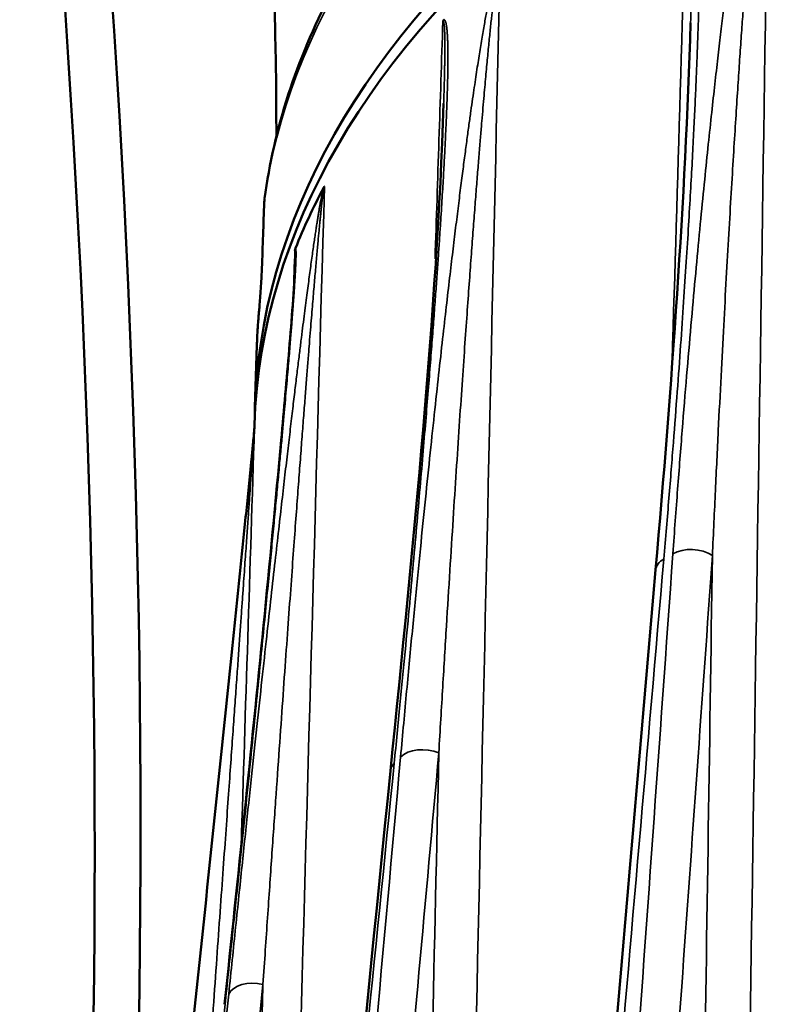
# Model space of a CAD drawing. Header units: millimetres. Extents: x 40 to 2195, y 40 to 1687.
# Tile 138 of 185: x 1457 to 1492, y 362 to 408. Entities that reach past the tile are written whole.
import ezdxf

# ---------------------------------------------------------------- set-up
doc = ezdxf.new("R2010")
doc.units = ezdxf.units.MM
doc.header["$LTSCALE"] = 8
doc.layers.add('Visible (ISO)', color=7, linetype='Continuous', lineweight=50)
doc.layers.add('Visible Narrow (ISO)', color=7, linetype='Continuous', lineweight=35)

msp = doc.modelspace()

# ---------------------------------------------------------------- linework, layer by layer
at = {"layer": 'Visible (ISO)'}
for p, q in [((1468.143, 392.446), (1468.05, 389.568)), ((1468.024, 388.752), (1468.014, 388.442))]:
    msp.add_line(p, q, dxfattribs=at)
for centre, major_axis, ratio, start_param, end_param in [((1217.591, 528.776), (-161.992, 316.297), 0.608065, 4.018141, 4.140386), ((1543.011, 388.766), (-74.974, 0), 0.57735, 3.848115, 6.274097), ((1543.011, 387.95), (-75, 0), 0.57735, 3.850137, 6.264668), ((1063.239, 600.851), (282.5, -489.304), 0.57735, 0.653426, 0.91737), ((1061.118, 599.627), (282.5, -489.304), 0.57735, 0.653426, 0.91737), ((1543.011, 387.133), (-75.026, 0), 0.57735, 5.987639, 6.055135), ((1469.483, 399.025), (-1, 0.037), 0.533582, 0.000432, 0.000443), ((1469.373, 395.974), (-0.999, 0.036), 0.533587, 6.283131, 6.283172), ((1469.239, 393.948), (-0.996, 0.094), 0.815284, 6.283147, 6.283201)]:
    msp.add_ellipse(centre, major_axis=major_axis, ratio=ratio, start_param=start_param, end_param=end_param, dxfattribs=at)
for points, knots in [([(1468.498, 399.23), (1468.715, 400.848), (1469.083, 402.456), (1470.111, 405.628), (1470.77, 407.192), (1472.365, 410.256), (1473.302, 411.756), (1475.436, 414.676), (1476.633, 416.096), (1479.273, 418.843), (1480.715, 420.17), (1482.27, 421.444)], [0.8629966, 0.8629966, 0.8629966, 0.8629966, 0.9702268, 0.9702268, 1.077457, 1.077457, 1.1846871, 1.1846871, 1.2919173, 1.2919173, 1.3991475, 1.3991475, 1.3991475, 1.3991475]), ([(1476.753, 407.423), (1476.758, 407.435), (1476.763, 407.447), (1476.769, 407.458), (1476.77, 407.459), (1476.771, 407.461), (1476.771, 407.463), (1476.777, 407.472), (1476.782, 407.481), (1476.788, 407.489), (1476.794, 407.497), (1476.8, 407.505), (1476.806, 407.511), (1476.807, 407.512), (1476.807, 407.513), (1476.808, 407.514)], [0, 0, 0, 0, 0.3333333, 0.3333333, 0.3333333, 0.3822028, 0.3822028, 0.3822028, 0.6666667, 0.6666667, 0.6666667, 0.9697148, 0.9697148, 0.9697148, 0.9999999, 0.9999999, 0.9999999, 0.9999999]), ([(1471.238, 399.75), (1471.244, 399.761), (1471.249, 399.77), (1471.255, 399.776), (1471.261, 399.782), (1471.266, 399.785), (1471.271, 399.782)], [0, 0, 0, 0, 0.5, 0.5, 0.5, 1, 1, 1, 1]), ([(1469.901, 396.829), (1469.903, 396.842), (1469.906, 396.855), (1469.909, 396.866), (1469.909, 396.869), (1469.91, 396.872), (1469.911, 396.875), (1469.913, 396.883), (1469.915, 396.892), (1469.918, 396.899), (1469.921, 396.909), (1469.924, 396.918), (1469.928, 396.926)], [0, 0, 0, 0, 0.3333333, 0.3333333, 0.3333333, 0.4159767, 0.4159767, 0.4159767, 0.6666667, 0.6666667, 0.6666667, 1, 1, 1, 1]), ([(1466.644, 361.916), (1467.275, 367.828), (1467.882, 373.686), (1468.735, 382.35), (1469.012, 385.222), (1469.397, 389.461), (1469.522, 390.866), (1469.75, 393.621), (1469.874, 395.079), (1469.911, 396.175)], [0, 0, 0, 0, 2.202571, 2.202571, 3.306269, 3.306269, 3.859319, 3.859319, 4.414642, 4.414642, 4.414642, 4.414642]), ([(1468.244, 394.042), (1468.251, 394.122), (1468.26, 394.222), (1468.279, 394.451), (1468.289, 394.583), (1468.31, 394.865), (1468.321, 395.02), (1468.341, 395.327), (1468.35, 395.484), (1468.364, 395.765), (1468.37, 395.894), (1468.374, 396.009)], [0, 0, 0, 0, 0.0432557, 0.0432557, 0.0879077, 0.0879077, 0.1342048, 0.1342048, 0.1803654, 0.1803654, 0.2220744, 0.2220744, 0.2220744, 0.2220744]), ([(1468.143, 392.446), (1468.146, 392.553), (1468.15, 392.659), (1468.16, 392.872), (1468.165, 392.978), (1468.177, 393.191), (1468.184, 393.298), (1468.199, 393.511), (1468.207, 393.617), (1468.224, 393.83), (1468.234, 393.936), (1468.244, 394.042)], [0.80391546, 0.80391546, 0.80391546, 0.80391546, 0.81111458, 0.81111458, 0.8183137, 0.8183137, 0.82551282, 0.82551282, 0.83271194, 0.83271194, 0.83991106, 0.83991106, 0.83991106, 0.83991106]), ([(1464.074, 350.647), (1464.726, 356.723), (1465.378, 362.86), (1466.358, 372.205), (1466.686, 375.347), (1467.18, 380.134), (1467.346, 381.745), (1467.596, 384.206), (1467.68, 385.036), (1467.807, 386.309), (1467.85, 386.74), (1467.916, 387.405), (1467.938, 387.632), (1467.971, 387.982), (1467.983, 388.102), (1468, 388.288), (1468.006, 388.353), (1468.015, 388.451), (1468.018, 388.486), (1468.023, 388.537), (1468.024, 388.554), (1468.027, 388.589), (1468.028, 388.607), (1468.03, 388.621)], [0, 0, 0, 0, 2.255083, 2.255083, 3.3858, 3.3858, 3.953035, 3.953035, 4.238128, 4.238128, 4.381943, 4.381943, 4.45496, 4.45496, 4.492408, 4.492408, 4.511866, 4.511866, 4.522091, 4.522091, 4.527465, 4.527465, 4.533085, 4.533085, 4.533085, 4.533085]), ([(1468.03, 388.621), (1468.03, 388.622), (1468.03, 388.623), (1468.03, 388.624), (1468.03, 388.627), (1468.03, 388.629), (1468.03, 388.63), (1468.031, 388.631), (1468.031, 388.631), (1468.031, 388.629)], [0.4286719, 0.4286719, 0.4286719, 0.4286719, 0.5, 0.5, 0.5, 0.7720579, 0.7720579, 0.7720579, 1, 1, 1, 1])]:
    msp.add_open_spline(points, degree=3, knots=knots, dxfattribs=at)
for points in [[(1486.606, 382.03), (1487.346, 390.6), (1487.976, 399.123), (1488.225, 407.375)], [(1474.329, 372.736), (1475.387, 383.289), (1476.472, 393.967), (1476.79, 403.635)], [(1468.374, 396.009), (1468.41, 397.027), (1468.447, 398.044), (1468.483, 399.062)], [(1468.484, 399.07), (1468.485, 399.113), (1468.489, 399.155), (1468.494, 399.198)], [(1479.671, 301.645), (1481.982, 328.44), (1484.293, 355.235), (1486.606, 382.03)], [(1466.162, 291.204), (1468.884, 318.382), (1471.606, 345.559), (1474.329, 372.736)]]:
    msp.add_open_spline(points, degree=3, dxfattribs=at)
at = {"layer": 'Visible Narrow (ISO)'}
msp.add_line((1469.09, 372.492), (1469.09, 372.492), dxfattribs=at)
for centre, major_axis, ratio, start_param, end_param in [((1543.011, 395.749), (-74.75, 0), 0.57735, 5.654301, 6.205652), ((1481.417, 233.946), (16.215, 596.952), 0.030332, 1.291315, 1.296634), ((1469.483, 399.026), (-0.999, 0.036), 0.533582, 6.226273, 6.283174), ((1469.374, 395.974), (-0.999, 0.036), 0.533587, 6.229449, 6.283127), ((1543.011, 391.646), (-74.881, 0), 0.57735, 6.228672, 6.264668), ((1469.239, 393.948), (-0.996, 0.094), 0.815284, 0, 0.050723), ((1488.315, 382.157), (-1.297, 0.092), 0.630235, 3.970366, 5.536647), ((1487.901, 381.918), (-1.295, 0.112), 0.620196, 5.553537, 6.283186), ((1475.916, 372.9), (-1.295, 0.117), 0.6167, 4.242952, 5.809233), ((1475.623, 372.607), (-1.294, 0.13), 0.604405, 5.822788, 6.283186), ((1468.088, 362.105), (-1.293, 0.132), 0.600334, 4.51113, 6.077411), ((1467.937, 361.778), (-1.293, 0.138), 0.586621, 6.087485, 6.283186)]:
    msp.add_ellipse(centre, major_axis=major_axis, ratio=ratio, start_param=start_param, end_param=end_param, dxfattribs=at)
for points, knots in [([(1491.78, 418.779), (1491.764, 418.759), (1491.748, 418.738), (1491.733, 418.715), (1491.718, 418.692), (1491.703, 418.667), (1491.689, 418.641), (1491.674, 418.614), (1491.66, 418.586), (1491.645, 418.556), (1491.631, 418.526), (1491.616, 418.494), (1491.602, 418.46), (1491.587, 418.426), (1491.572, 418.39), (1491.557, 418.351), (1491.542, 418.312), (1491.527, 418.271), (1491.512, 418.227), (1491.496, 418.184), (1491.48, 418.138), (1491.465, 418.089), (1491.449, 418.041), (1491.433, 417.99), (1491.417, 417.938), (1491.401, 417.885), (1491.384, 417.83), (1491.368, 417.773), (1491.352, 417.716), (1491.335, 417.657), (1491.319, 417.595), (1491.302, 417.533), (1491.285, 417.469), (1491.268, 417.402), (1491.251, 417.335), (1491.233, 417.265), (1491.216, 417.192), (1491.198, 417.119), (1491.18, 417.043), (1491.161, 416.963), (1491.143, 416.883), (1491.124, 416.799), (1491.104, 416.71), (1491.085, 416.622), (1491.065, 416.528), (1491.044, 416.43), (1491.023, 416.331), (1491.002, 416.227), (1490.98, 416.119), (1490.958, 416.01), (1490.935, 415.896), (1490.912, 415.778), (1490.889, 415.659), (1490.866, 415.537), (1490.843, 415.412), (1490.82, 415.287), (1490.797, 415.159), (1490.773, 415.028), (1490.75, 414.898), (1490.727, 414.765), (1490.703, 414.629), (1490.68, 414.493), (1490.656, 414.353), (1490.632, 414.209), (1490.608, 414.064), (1490.583, 413.915), (1490.558, 413.76), (1490.533, 413.606), (1490.508, 413.445), (1490.482, 413.278), (1490.455, 413.111), (1490.429, 412.937), (1490.401, 412.755), (1490.373, 412.573), (1490.345, 412.383), (1490.316, 412.184), (1490.287, 411.986), (1490.257, 411.778), (1490.226, 411.561), (1490.195, 411.344), (1490.163, 411.116), (1490.13, 410.878), (1490.097, 410.64), (1490.063, 410.391), (1490.028, 410.131), (1489.993, 409.87), (1489.958, 409.598), (1489.921, 409.315), (1489.884, 409.031), (1489.846, 408.735), (1489.808, 408.428), (1489.769, 408.12), (1489.729, 407.799), (1489.689, 407.466), (1489.648, 407.133), (1489.607, 406.786), (1489.564, 406.425), (1489.521, 406.064), (1489.478, 405.688), (1489.433, 405.294), (1489.388, 404.9), (1489.341, 404.488), (1489.293, 404.053), (1489.245, 403.618), (1489.195, 403.162), (1489.144, 402.679), (1489.092, 402.196), (1489.039, 401.688), (1488.983, 401.15), (1488.928, 400.612), (1488.87, 400.044), (1488.81, 399.444), (1488.751, 398.844), (1488.689, 398.213), (1488.627, 397.556), (1488.564, 396.9), (1488.5, 396.219), (1488.436, 395.517), (1488.372, 394.815), (1488.307, 394.093), (1488.241, 393.344), (1488.175, 392.595), (1488.108, 391.82), (1488.041, 391.013), (1487.973, 390.206), (1487.904, 389.368), (1487.835, 388.496), (1487.765, 387.623), (1487.694, 386.717), (1487.622, 385.765), (1487.55, 384.814), (1487.477, 383.817), (1487.403, 382.78)], [0, 0, 0, 0, 0.022727, 0.022727, 0.022727, 0.045455, 0.045455, 0.045455, 0.068182, 0.068182, 0.068182, 0.090909, 0.090909, 0.090909, 0.113636, 0.113636, 0.113636, 0.136364, 0.136364, 0.136364, 0.159091, 0.159091, 0.159091, 0.181818, 0.181818, 0.181818, 0.204545, 0.204545, 0.204545, 0.227273, 0.227273, 0.227273, 0.25, 0.25, 0.25, 0.272727, 0.272727, 0.272727, 0.295455, 0.295455, 0.295455, 0.318182, 0.318182, 0.318182, 0.340909, 0.340909, 0.340909, 0.363636, 0.363636, 0.363636, 0.386364, 0.386364, 0.386364, 0.409091, 0.409091, 0.409091, 0.431818, 0.431818, 0.431818, 0.454545, 0.454545, 0.454545, 0.477273, 0.477273, 0.477273, 0.5, 0.5, 0.5, 0.522727, 0.522727, 0.522727, 0.545455, 0.545455, 0.545455, 0.568182, 0.568182, 0.568182, 0.590909, 0.590909, 0.590909, 0.613636, 0.613636, 0.613636, 0.636364, 0.636364, 0.636364, 0.659091, 0.659091, 0.659091, 0.681818, 0.681818, 0.681818, 0.704545, 0.704545, 0.704545, 0.727273, 0.727273, 0.727273, 0.75, 0.75, 0.75, 0.772727, 0.772727, 0.772727, 0.795455, 0.795455, 0.795455, 0.818182, 0.818182, 0.818182, 0.840909, 0.840909, 0.840909, 0.863636, 0.863636, 0.863636, 0.886364, 0.886364, 0.886364, 0.909091, 0.909091, 0.909091, 0.931818, 0.931818, 0.931818, 0.954545, 0.954545, 0.954545, 0.977273, 0.977273, 0.977273, 1, 1, 1, 1]), ([(1490.203, 309.681), (1490.362, 320.125), (1490.518, 330.422), (1490.67, 340.409), (1490.866, 353.333), (1491.055, 365.74), (1491.252, 378.686), (1491.449, 391.632), (1491.655, 405.119), (1491.864, 418.792)], [0.0757534, 0.0757534, 0.0757534, 0.0757534, 0.3333333, 0.3333333, 0.3333333, 0.6666667, 0.6666667, 0.6666667, 1, 1, 1, 1]), ([(1486.982, 382.537), (1487.067, 383.521), (1487.226, 385.406), (1487.431, 387.967), (1487.61, 390.309), (1487.766, 392.46), (1487.904, 394.461), (1488.026, 396.322), (1488.132, 398.024), (1488.223, 399.567), (1488.3, 400.972), (1488.367, 402.258), (1488.424, 403.437), (1488.473, 404.517), (1488.514, 405.506), (1488.548, 406.414), (1488.577, 407.248), (1488.601, 408.016), (1488.62, 408.727), (1488.636, 409.39), (1488.647, 410.008), (1488.656, 410.581), (1488.662, 411.11), (1488.664, 411.594), (1488.665, 412.035), (1488.663, 412.435), (1488.66, 412.796), (1488.656, 413.123), (1488.65, 413.42), (1488.644, 413.69), (1488.636, 413.936), (1488.628, 414.162), (1488.619, 414.371), (1488.61, 414.566), (1488.6, 414.748), (1488.59, 414.918), (1488.579, 415.076), (1488.567, 415.223), (1488.556, 415.359), (1488.544, 415.485), (1488.532, 415.602), (1488.519, 415.71), (1488.506, 415.811), (1488.494, 415.903), (1488.481, 415.989), (1488.468, 416.067), (1488.455, 416.14), (1488.441, 416.206), (1488.428, 416.267), (1488.415, 416.323), (1488.401, 416.374), (1488.388, 416.421), (1488.374, 416.464), (1488.36, 416.504), (1488.346, 416.54), (1488.33, 416.574), (1488.314, 416.606), (1488.297, 416.635), (1488.277, 416.661), (1488.256, 416.684), (1488.231, 416.702), (1488.211, 416.71), (1488.2, 416.712)], [0, 0, 0, 0, 0.0166667, 0.0333333, 0.05, 0.0666667, 0.0833333, 0.1, 0.1166667, 0.1333333, 0.15, 0.1666667, 0.1833333, 0.2, 0.2166667, 0.2333333, 0.25, 0.2666667, 0.2833333, 0.3, 0.3166667, 0.3333333, 0.35, 0.3666667, 0.3833333, 0.4, 0.4166667, 0.4333333, 0.45, 0.4666667, 0.4833333, 0.5, 0.5166667, 0.5333333, 0.55, 0.5666667, 0.5833333, 0.6, 0.6166667, 0.6333333, 0.65, 0.6666667, 0.6833333, 0.7, 0.7166667, 0.7333333, 0.75, 0.7666667, 0.7833333, 0.8, 0.8166667, 0.8333333, 0.85, 0.8666667, 0.8833333, 0.9, 0.9166667, 0.9333333, 0.95, 0.9666667, 0.9833333, 1, 1, 1, 1]), ([(1488.225, 407.375), (1488.226, 407.388), (1488.234, 407.655), (1488.248, 408.157), (1488.267, 408.843), (1488.283, 409.483), (1488.297, 410.078), (1488.308, 410.627), (1488.318, 411.132), (1488.325, 411.592), (1488.331, 412.009), (1488.335, 412.388), (1488.338, 412.731), (1488.34, 413.043), (1488.341, 413.326), (1488.341, 413.585), (1488.34, 413.824), (1488.339, 414.045), (1488.338, 414.252), (1488.335, 414.445), (1488.333, 414.625), (1488.33, 414.794), (1488.326, 414.95), (1488.322, 415.096), (1488.318, 415.232), (1488.314, 415.358), (1488.309, 415.475), (1488.304, 415.584), (1488.299, 415.685), (1488.294, 415.778), (1488.288, 415.865), (1488.283, 415.944), (1488.277, 416.018), (1488.271, 416.086), (1488.265, 416.148), (1488.259, 416.206), (1488.253, 416.26), (1488.247, 416.309), (1488.24, 416.355), (1488.233, 416.398), (1488.226, 416.438), (1488.218, 416.476), (1488.21, 416.512), (1488.2, 416.546), (1488.19, 416.577), (1488.177, 416.604), (1488.162, 416.626), (1488.144, 416.639), (1488.129, 416.636), (1488.12, 416.631)], [0.2572908, 0.2572908, 0.2572908, 0.2572908, 0.2580645, 0.2741935, 0.2903226, 0.3064516, 0.3225806, 0.3387097, 0.3548387, 0.3709677, 0.3870968, 0.4032258, 0.4193548, 0.4354839, 0.4516129, 0.4677419, 0.483871, 0.5, 0.516129, 0.5322581, 0.5483871, 0.5645161, 0.5806452, 0.5967742, 0.6129032, 0.6290323, 0.6451613, 0.6612903, 0.6774194, 0.6935484, 0.7096774, 0.7258065, 0.7419355, 0.7580645, 0.7741935, 0.7903226, 0.8064516, 0.8225806, 0.8387097, 0.8548387, 0.8709677, 0.8870968, 0.9032258, 0.9193548, 0.9354839, 0.9516129, 0.9677419, 0.983871, 1, 1, 1, 1]), ([(1479.339, 410.045), (1479.327, 410.022), (1479.315, 409.998), (1479.303, 409.973), (1479.292, 409.948), (1479.281, 409.922), (1479.27, 409.895), (1479.259, 409.868), (1479.248, 409.839), (1479.238, 409.809), (1479.227, 409.779), (1479.216, 409.748), (1479.205, 409.714), (1479.194, 409.681), (1479.183, 409.645), (1479.172, 409.608), (1479.161, 409.57), (1479.149, 409.531), (1479.138, 409.489), (1479.126, 409.448), (1479.114, 409.405), (1479.102, 409.36), (1479.09, 409.315), (1479.078, 409.268), (1479.066, 409.219), (1479.054, 409.17), (1479.042, 409.119), (1479.029, 409.066), (1479.016, 409.014), (1479.004, 408.959), (1478.991, 408.901), (1478.978, 408.844), (1478.964, 408.784), (1478.951, 408.721), (1478.937, 408.659), (1478.923, 408.594), (1478.909, 408.526), (1478.895, 408.459), (1478.88, 408.388), (1478.866, 408.314), (1478.851, 408.241), (1478.835, 408.163), (1478.82, 408.082), (1478.804, 408.001), (1478.787, 407.915), (1478.77, 407.825), (1478.753, 407.735), (1478.736, 407.64), (1478.718, 407.54), (1478.7, 407.44), (1478.681, 407.334), (1478.661, 407.224), (1478.642, 407.114), (1478.622, 406.999), (1478.602, 406.88), (1478.581, 406.761), (1478.561, 406.638), (1478.54, 406.512), (1478.519, 406.387), (1478.498, 406.26), (1478.477, 406.13), (1478.456, 406), (1478.435, 405.867), (1478.414, 405.731), (1478.392, 405.595), (1478.371, 405.456), (1478.348, 405.311), (1478.326, 405.167), (1478.303, 405.018), (1478.28, 404.863), (1478.257, 404.708), (1478.233, 404.547), (1478.208, 404.379), (1478.184, 404.211), (1478.158, 404.037), (1478.132, 403.854), (1478.106, 403.671), (1478.079, 403.481), (1478.05, 403.281), (1478.022, 403.081), (1477.993, 402.873), (1477.963, 402.654), (1477.933, 402.435), (1477.902, 402.206), (1477.869, 401.966), (1477.837, 401.725), (1477.803, 401.474), (1477.769, 401.211), (1477.734, 400.949), (1477.698, 400.674), (1477.661, 400.387), (1477.624, 400.101), (1477.586, 399.802), (1477.546, 399.491), (1477.507, 399.179), (1477.466, 398.855), (1477.424, 398.518), (1477.383, 398.181), (1477.34, 397.83), (1477.295, 397.465), (1477.251, 397.1), (1477.205, 396.72), (1477.158, 396.321), (1477.11, 395.923), (1477.061, 395.506), (1477.01, 395.066), (1476.959, 394.627), (1476.905, 394.165), (1476.85, 393.676), (1476.794, 393.188), (1476.736, 392.673), (1476.675, 392.128), (1476.614, 391.583), (1476.55, 391.007), (1476.484, 390.398), (1476.417, 389.788), (1476.348, 389.145), (1476.277, 388.476), (1476.206, 387.807), (1476.132, 387.112), (1476.058, 386.395), (1475.984, 385.679), (1475.908, 384.94), (1475.83, 384.175), (1475.753, 383.409), (1475.673, 382.617), (1475.592, 381.792), (1475.51, 380.967), (1475.427, 380.11), (1475.341, 379.218), (1475.255, 378.326), (1475.167, 377.398), (1475.077, 376.424), (1474.986, 375.45), (1474.892, 374.43), (1474.796, 373.368)], [0.0000009, 0.0000009, 0.0000009, 0.0000009, 0.0222222, 0.0222222, 0.0222222, 0.0444444, 0.0444444, 0.0444444, 0.0666667, 0.0666667, 0.0666667, 0.0888889, 0.0888889, 0.0888889, 0.1111111, 0.1111111, 0.1111111, 0.1333333, 0.1333333, 0.1333333, 0.1555556, 0.1555556, 0.1555556, 0.1777778, 0.1777778, 0.1777778, 0.2, 0.2, 0.2, 0.2222222, 0.2222222, 0.2222222, 0.2444444, 0.2444444, 0.2444444, 0.2666667, 0.2666667, 0.2666667, 0.2888889, 0.2888889, 0.2888889, 0.3111111, 0.3111111, 0.3111111, 0.3333333, 0.3333333, 0.3333333, 0.3555556, 0.3555556, 0.3555556, 0.3777778, 0.3777778, 0.3777778, 0.4, 0.4, 0.4, 0.4222222, 0.4222222, 0.4222222, 0.4444444, 0.4444444, 0.4444444, 0.4666667, 0.4666667, 0.4666667, 0.4888889, 0.4888889, 0.4888889, 0.5111111, 0.5111111, 0.5111111, 0.5333333, 0.5333333, 0.5333333, 0.5555556, 0.5555556, 0.5555556, 0.5777778, 0.5777778, 0.5777778, 0.6, 0.6, 0.6, 0.6222222, 0.6222222, 0.6222222, 0.6444444, 0.6444444, 0.6444444, 0.6666667, 0.6666667, 0.6666667, 0.6888889, 0.6888889, 0.6888889, 0.7111111, 0.7111111, 0.7111111, 0.7333333, 0.7333333, 0.7333333, 0.7555556, 0.7555556, 0.7555556, 0.7777778, 0.7777778, 0.7777778, 0.8, 0.8, 0.8, 0.8222222, 0.8222222, 0.8222222, 0.8444444, 0.8444444, 0.8444444, 0.8666667, 0.8666667, 0.8666667, 0.8888889, 0.8888889, 0.8888889, 0.9111111, 0.9111111, 0.9111111, 0.9333333, 0.9333333, 0.9333333, 0.9555556, 0.9555556, 0.9555556, 0.9777778, 0.9777778, 0.9777778, 1, 1, 1, 1]), ([(1476.888, 298.356), (1477.142, 309.703), (1477.393, 320.893), (1477.637, 331.72), (1477.927, 344.638), (1478.206, 357.039), (1478.497, 369.98), (1478.788, 382.921), (1479.092, 396.402), (1479.4, 410.07)], [0.0539856, 0.0539856, 0.0539856, 0.0539856, 0.3333333, 0.3333333, 0.3333333, 0.6666667, 0.6666667, 0.6666667, 1, 1, 1, 1]), ([(1474.499, 373.07), (1474.593, 374.014), (1474.683, 374.917), (1474.767, 375.779), (1474.851, 376.64), (1474.93, 377.46), (1475.005, 378.244), (1475.079, 379.029), (1475.15, 379.779), (1475.217, 380.499), (1475.284, 381.218), (1475.347, 381.907), (1475.407, 382.572), (1475.467, 383.236), (1475.525, 383.876), (1475.579, 384.495), (1475.634, 385.114), (1475.686, 385.712), (1475.736, 386.288), (1475.786, 386.864), (1475.833, 387.417), (1475.878, 387.946), (1475.922, 388.474), (1475.964, 388.978), (1476.003, 389.459), (1476.043, 389.94), (1476.08, 390.398), (1476.115, 390.838), (1476.15, 391.277), (1476.184, 391.696), (1476.215, 392.099), (1476.246, 392.501), (1476.276, 392.885), (1476.304, 393.253), (1476.332, 393.621), (1476.358, 393.972), (1476.383, 394.308), (1476.408, 394.645), (1476.431, 394.966), (1476.453, 395.273), (1476.476, 395.58), (1476.496, 395.873), (1476.516, 396.153), (1476.535, 396.433), (1476.554, 396.7), (1476.571, 396.956), (1476.589, 397.212), (1476.605, 397.456), (1476.62, 397.689), (1476.636, 397.923), (1476.65, 398.146), (1476.664, 398.359), (1476.678, 398.573), (1476.691, 398.777), (1476.703, 398.973), (1476.715, 399.169), (1476.726, 399.357), (1476.737, 399.538), (1476.748, 399.719), (1476.758, 399.893), (1476.768, 400.061), (1476.778, 400.228), (1476.787, 400.39), (1476.796, 400.547), (1476.805, 400.704), (1476.813, 400.857), (1476.821, 401.005), (1476.829, 401.153), (1476.837, 401.298), (1476.844, 401.438), (1476.851, 401.579), (1476.858, 401.716), (1476.865, 401.85), (1476.871, 401.984), (1476.878, 402.114), (1476.883, 402.241), (1476.889, 402.367), (1476.895, 402.49), (1476.9, 402.61), (1476.906, 402.73), (1476.911, 402.847), (1476.916, 402.96), (1476.92, 403.073), (1476.925, 403.183), (1476.929, 403.29), (1476.933, 403.397), (1476.937, 403.501), (1476.941, 403.601), (1476.944, 403.702), (1476.948, 403.8), (1476.951, 403.894), (1476.954, 403.989), (1476.957, 404.081), (1476.96, 404.17), (1476.963, 404.259), (1476.965, 404.345), (1476.967, 404.429), (1476.969, 404.512), (1476.972, 404.593), (1476.973, 404.671), (1476.975, 404.749), (1476.977, 404.825), (1476.978, 404.898), (1476.98, 404.971), (1476.981, 405.041), (1476.982, 405.109), (1476.983, 405.177), (1476.984, 405.243), (1476.985, 405.306), (1476.986, 405.37), (1476.986, 405.431), (1476.987, 405.49), (1476.987, 405.549), (1476.987, 405.606), (1476.988, 405.661), (1476.988, 405.716), (1476.988, 405.769), (1476.988, 405.82), (1476.988, 405.871), (1476.987, 405.92), (1476.987, 405.967), (1476.987, 406.015), (1476.986, 406.061), (1476.986, 406.105), (1476.985, 406.149), (1476.985, 406.191), (1476.984, 406.232), (1476.983, 406.273), (1476.982, 406.312), (1476.981, 406.35), (1476.981, 406.388), (1476.98, 406.424), (1476.979, 406.459), (1476.977, 406.495), (1476.976, 406.529), (1476.975, 406.561), (1476.974, 406.594), (1476.973, 406.625), (1476.971, 406.656), (1476.97, 406.686), (1476.968, 406.716), (1476.967, 406.744), (1476.965, 406.772), (1476.964, 406.799), (1476.962, 406.825), (1476.96, 406.851), (1476.959, 406.876), (1476.957, 406.9), (1476.955, 406.925), (1476.953, 406.948), (1476.952, 406.97), (1476.95, 406.992), (1476.948, 407.013), (1476.946, 407.034), (1476.944, 407.054), (1476.942, 407.073), (1476.94, 407.092), (1476.938, 407.111), (1476.936, 407.129), (1476.934, 407.146), (1476.932, 407.163), (1476.929, 407.179), (1476.927, 407.195), (1476.925, 407.21), (1476.923, 407.225), (1476.92, 407.24), (1476.918, 407.254), (1476.916, 407.268), (1476.913, 407.281), (1476.911, 407.294), (1476.909, 407.306), (1476.906, 407.318), (1476.904, 407.33), (1476.901, 407.342), (1476.899, 407.353), (1476.896, 407.363), (1476.893, 407.374), (1476.89, 407.384), (1476.887, 407.394), (1476.885, 407.404), (1476.881, 407.414), (1476.878, 407.423), (1476.875, 407.432), (1476.871, 407.441), (1476.868, 407.45), (1476.864, 407.458), (1476.86, 407.466), (1476.856, 407.474), (1476.851, 407.481), (1476.846, 407.488), (1476.841, 407.495), (1476.835, 407.501), (1476.829, 407.505), (1476.823, 407.51), (1476.816, 407.513), (1476.808, 407.514)], [0, 0, 0, 0, 0.015385, 0.015385, 0.015385, 0.030769, 0.030769, 0.030769, 0.046154, 0.046154, 0.046154, 0.061538, 0.061538, 0.061538, 0.076923, 0.076923, 0.076923, 0.092308, 0.092308, 0.092308, 0.107692, 0.107692, 0.107692, 0.123077, 0.123077, 0.123077, 0.138462, 0.138462, 0.138462, 0.153846, 0.153846, 0.153846, 0.169231, 0.169231, 0.169231, 0.184615, 0.184615, 0.184615, 0.2, 0.2, 0.2, 0.215385, 0.215385, 0.215385, 0.230769, 0.230769, 0.230769, 0.246154, 0.246154, 0.246154, 0.261538, 0.261538, 0.261538, 0.276923, 0.276923, 0.276923, 0.292308, 0.292308, 0.292308, 0.307692, 0.307692, 0.307692, 0.323077, 0.323077, 0.323077, 0.338462, 0.338462, 0.338462, 0.353846, 0.353846, 0.353846, 0.369231, 0.369231, 0.369231, 0.384615, 0.384615, 0.384615, 0.4, 0.4, 0.4, 0.415385, 0.415385, 0.415385, 0.430769, 0.430769, 0.430769, 0.446154, 0.446154, 0.446154, 0.461538, 0.461538, 0.461538, 0.476923, 0.476923, 0.476923, 0.492308, 0.492308, 0.492308, 0.507692, 0.507692, 0.507692, 0.523077, 0.523077, 0.523077, 0.538462, 0.538462, 0.538462, 0.553846, 0.553846, 0.553846, 0.569231, 0.569231, 0.569231, 0.584615, 0.584615, 0.584615, 0.6, 0.6, 0.6, 0.615385, 0.615385, 0.615385, 0.630769, 0.630769, 0.630769, 0.646154, 0.646154, 0.646154, 0.661538, 0.661538, 0.661538, 0.676923, 0.676923, 0.676923, 0.692308, 0.692308, 0.692308, 0.707692, 0.707692, 0.707692, 0.723077, 0.723077, 0.723077, 0.738462, 0.738462, 0.738462, 0.753846, 0.753846, 0.753846, 0.769231, 0.769231, 0.769231, 0.784615, 0.784615, 0.784615, 0.8, 0.8, 0.8, 0.815385, 0.815385, 0.815385, 0.830769, 0.830769, 0.830769, 0.846154, 0.846154, 0.846154, 0.861538, 0.861538, 0.861538, 0.876923, 0.876923, 0.876923, 0.892308, 0.892308, 0.892308, 0.907692, 0.907692, 0.907692, 0.923077, 0.923077, 0.923077, 0.938462, 0.938462, 0.938462, 0.953846, 0.953846, 0.953846, 0.969231, 0.969231, 0.969231, 0.984615, 0.984615, 0.984615, 1, 1, 1, 1]), ([(1476.79, 403.635), (1476.791, 403.672), (1476.796, 403.802), (1476.802, 404.018), (1476.81, 404.274), (1476.817, 404.514), (1476.823, 404.738), (1476.828, 404.948), (1476.832, 405.143), (1476.836, 405.326), (1476.839, 405.496), (1476.841, 405.654), (1476.843, 405.802), (1476.845, 405.939), (1476.846, 406.067), (1476.846, 406.187), (1476.846, 406.298), (1476.846, 406.402), (1476.846, 406.498), (1476.845, 406.589), (1476.844, 406.672), (1476.842, 406.75), (1476.841, 406.822), (1476.839, 406.888), (1476.836, 406.95), (1476.834, 407.006), (1476.832, 407.059), (1476.829, 407.107), (1476.826, 407.151), (1476.823, 407.193), (1476.819, 407.231), (1476.815, 407.268), (1476.811, 407.303), (1476.806, 407.337), (1476.8, 407.368), (1476.792, 407.398), (1476.782, 407.422), (1476.769, 407.433), (1476.759, 407.429), (1476.753, 407.423)], [0.4570401, 0.4570401, 0.4570401, 0.4570401, 0.4626866, 0.4776119, 0.4925373, 0.5074627, 0.5223881, 0.5373134, 0.5522388, 0.5671642, 0.5820896, 0.5970149, 0.6119403, 0.6268657, 0.641791, 0.6567164, 0.6716418, 0.6865672, 0.7014925, 0.7164179, 0.7313433, 0.7462687, 0.761194, 0.7761194, 0.7910448, 0.8059701, 0.8208955, 0.8358209, 0.8507463, 0.8656716, 0.880597, 0.8955224, 0.9104478, 0.9253731, 0.9402985, 0.9552239, 0.9701493, 0.9850746, 1, 1, 1, 1]), ([(1471.238, 399.75), (1471.23, 399.725), (1471.223, 399.699), (1471.216, 399.673), (1471.208, 399.646), (1471.201, 399.618), (1471.194, 399.589), (1471.187, 399.561), (1471.18, 399.531), (1471.173, 399.499), (1471.166, 399.467), (1471.159, 399.433), (1471.151, 399.397), (1471.144, 399.362), (1471.136, 399.324), (1471.128, 399.285), (1471.12, 399.245), (1471.112, 399.203), (1471.104, 399.16), (1471.096, 399.117), (1471.087, 399.072), (1471.079, 399.025), (1471.07, 398.978), (1471.061, 398.929), (1471.052, 398.878), (1471.043, 398.828), (1471.034, 398.775), (1471.025, 398.72), (1471.016, 398.665), (1471.006, 398.608), (1470.996, 398.549), (1470.986, 398.489), (1470.976, 398.428), (1470.966, 398.363), (1470.956, 398.299), (1470.945, 398.232), (1470.934, 398.162), (1470.923, 398.092), (1470.912, 398.019), (1470.9, 397.943), (1470.888, 397.867), (1470.876, 397.788), (1470.864, 397.704), (1470.851, 397.62), (1470.838, 397.532), (1470.824, 397.439), (1470.811, 397.347), (1470.797, 397.249), (1470.782, 397.146), (1470.767, 397.043), (1470.751, 396.935), (1470.735, 396.822), (1470.719, 396.709), (1470.703, 396.59), (1470.686, 396.468), (1470.669, 396.346), (1470.651, 396.22), (1470.634, 396.092), (1470.616, 395.964), (1470.599, 395.834), (1470.581, 395.701), (1470.563, 395.568), (1470.545, 395.432), (1470.526, 395.293), (1470.508, 395.154), (1470.489, 395.011), (1470.469, 394.864), (1470.45, 394.716), (1470.43, 394.563), (1470.409, 394.405), (1470.389, 394.247), (1470.368, 394.082), (1470.346, 393.911), (1470.324, 393.739), (1470.301, 393.561), (1470.277, 393.374), (1470.254, 393.187), (1470.229, 392.992), (1470.204, 392.788), (1470.178, 392.584), (1470.151, 392.371), (1470.124, 392.147), (1470.096, 391.924), (1470.067, 391.69), (1470.037, 391.445), (1470.007, 391.2), (1469.976, 390.943), (1469.943, 390.675), (1469.911, 390.407), (1469.877, 390.127), (1469.842, 389.835), (1469.807, 389.542), (1469.771, 389.238), (1469.733, 388.921), (1469.695, 388.603), (1469.656, 388.273), (1469.616, 387.929), (1469.576, 387.586), (1469.534, 387.229), (1469.491, 386.857), (1469.447, 386.485), (1469.402, 386.098), (1469.356, 385.693), (1469.309, 385.287), (1469.26, 384.863), (1469.209, 384.415), (1469.158, 383.968), (1469.105, 383.498), (1469.049, 383.001), (1468.992, 382.504), (1468.934, 381.981), (1468.871, 381.426), (1468.809, 380.872), (1468.744, 380.286), (1468.676, 379.667), (1468.607, 379.047), (1468.535, 378.394), (1468.461, 377.714), (1468.386, 377.035), (1468.309, 376.33), (1468.23, 375.602), (1468.151, 374.875), (1468.07, 374.125), (1467.987, 373.349), (1467.904, 372.572), (1467.818, 371.768), (1467.729, 370.932), (1467.64, 370.095), (1467.548, 369.226), (1467.453, 368.322), (1467.358, 367.417), (1467.26, 366.476), (1467.158, 365.489), (1467.055, 364.502), (1466.949, 363.469), (1466.839, 362.393)], [0.0000054, 0.0000054, 0.0000054, 0.0000054, 0.0222222, 0.0222222, 0.0222222, 0.0444444, 0.0444444, 0.0444444, 0.0666667, 0.0666667, 0.0666667, 0.0888889, 0.0888889, 0.0888889, 0.1111111, 0.1111111, 0.1111111, 0.1333333, 0.1333333, 0.1333333, 0.1555556, 0.1555556, 0.1555556, 0.1777778, 0.1777778, 0.1777778, 0.2, 0.2, 0.2, 0.2222222, 0.2222222, 0.2222222, 0.2444444, 0.2444444, 0.2444444, 0.2666667, 0.2666667, 0.2666667, 0.2888889, 0.2888889, 0.2888889, 0.3111111, 0.3111111, 0.3111111, 0.3333333, 0.3333333, 0.3333333, 0.3555556, 0.3555556, 0.3555556, 0.3777778, 0.3777778, 0.3777778, 0.4, 0.4, 0.4, 0.4222222, 0.4222222, 0.4222222, 0.4444444, 0.4444444, 0.4444444, 0.4666667, 0.4666667, 0.4666667, 0.4888889, 0.4888889, 0.4888889, 0.5111111, 0.5111111, 0.5111111, 0.5333333, 0.5333333, 0.5333333, 0.5555556, 0.5555556, 0.5555556, 0.5777778, 0.5777778, 0.5777778, 0.6, 0.6, 0.6, 0.6222222, 0.6222222, 0.6222222, 0.6444444, 0.6444444, 0.6444444, 0.6666667, 0.6666667, 0.6666667, 0.6888889, 0.6888889, 0.6888889, 0.7111111, 0.7111111, 0.7111111, 0.7333333, 0.7333333, 0.7333333, 0.7555556, 0.7555556, 0.7555556, 0.7777778, 0.7777778, 0.7777778, 0.8, 0.8, 0.8, 0.8222222, 0.8222222, 0.8222222, 0.8444444, 0.8444444, 0.8444444, 0.8666667, 0.8666667, 0.8666667, 0.8888889, 0.8888889, 0.8888889, 0.9111111, 0.9111111, 0.9111111, 0.9333333, 0.9333333, 0.9333333, 0.9555556, 0.9555556, 0.9555556, 0.9777778, 0.9777778, 0.9777778, 1, 1, 1, 1]), ([(1469.014, 319.68), (1469.028, 320.164), (1469.041, 320.647), (1469.055, 321.129), (1469.419, 334.098), (1469.77, 346.546), (1470.136, 359.537), (1470.502, 372.528), (1470.883, 386.061), (1471.271, 399.782)], [0.3209358, 0.3209358, 0.3209358, 0.3209358, 0.3333333, 0.3333333, 0.3333333, 0.6666667, 0.6666667, 0.6666667, 1, 1, 1, 1]), ([(1469.911, 396.175), (1469.912, 396.198), (1469.913, 396.244), (1469.915, 396.309), (1469.917, 396.371), (1469.918, 396.428), (1469.919, 396.481), (1469.92, 396.53), (1469.921, 396.575), (1469.921, 396.617), (1469.921, 396.656), (1469.921, 396.692), (1469.92, 396.727), (1469.919, 396.759), (1469.918, 396.788), (1469.916, 396.813), (1469.913, 396.832), (1469.908, 396.842), (1469.903, 396.836), (1469.901, 396.829)], [0.7272237, 0.7272237, 0.7272237, 0.7272237, 0.7419355, 0.7580645, 0.7741935, 0.7903226, 0.8064516, 0.8225806, 0.8387097, 0.8548387, 0.8709677, 0.8870968, 0.9032258, 0.9193548, 0.9354839, 0.9516129, 0.9677419, 0.983871, 1, 1, 1, 1]), ([(1468.377, 396.038), (1468.375, 395.982), (1468.372, 395.925), (1468.37, 395.867), (1468.366, 395.789), (1468.363, 395.709), (1468.358, 395.626), (1468.354, 395.549), (1468.35, 395.471), (1468.345, 395.391), (1468.341, 395.32), (1468.337, 395.248), (1468.332, 395.176), (1468.326, 395.081), (1468.319, 394.987), (1468.313, 394.894), (1468.309, 394.838), (1468.305, 394.782), (1468.301, 394.727), (1468.293, 394.624), (1468.286, 394.525), (1468.278, 394.432), (1468.275, 394.394), (1468.272, 394.358), (1468.269, 394.323), (1468.261, 394.224), (1468.253, 394.135), (1468.246, 394.055), (1468.244, 394.037), (1468.243, 394.019), (1468.241, 394.001)], [0, 0, 0, 0, 0.085657, 0.085657, 0.085657, 0.2, 0.2, 0.2, 0.305563, 0.305563, 0.305563, 0.4, 0.4, 0.4, 0.524249, 0.524249, 0.524249, 0.6, 0.6, 0.6, 0.742753, 0.742753, 0.742753, 0.8, 0.8, 0.8, 0.962354, 0.962354, 0.962354, 1, 1, 1, 1]), ([(1487.403, 382.78), (1486.786, 374.103), (1486.165, 365.369), (1485.54, 356.578), (1484.915, 347.786), (1484.286, 338.938), (1483.653, 330.031), (1483.02, 321.123), (1482.383, 312.156), (1481.741, 303.13)], [0, 0, 0, 0, 0.3333333, 0.3333333, 0.3333333, 0.6666667, 0.6666667, 0.6666667, 1, 1, 1, 1]), ([(1489.235, 382.697), (1488.763, 376.08), (1488.29, 369.429), (1487.814, 362.746), (1487.665, 360.665), (1487.517, 358.58), (1487.368, 356.493), (1486.811, 348.661), (1486.25, 340.783), (1485.686, 332.859), (1485.617, 331.888), (1485.548, 330.917), (1485.478, 329.944), (1484.844, 321.036), (1484.206, 312.069), (1483.564, 303.042)], [0, 0, 0, 0, 0.2541884, 0.2541884, 0.2541884, 0.3333333, 0.3333333, 0.3333333, 0.6302898, 0.6302898, 0.6302898, 0.6666667, 0.6666667, 0.6666667, 0.9999998, 0.9999998, 0.9999998, 0.9999998]), ([(1488.058, 304.567), (1488.18, 312.745), (1488.302, 320.799), (1488.42, 328.652), (1488.558, 337.809), (1488.692, 346.695), (1488.827, 355.663), (1488.962, 364.631), (1489.099, 373.682), (1489.235, 382.697)], [0.0474623, 0.0474623, 0.0474623, 0.0474623, 0.3333333, 0.3333333, 0.3333333, 0.6666667, 0.6666667, 0.6666667, 1, 1, 1, 1]), ([(1480.038, 302.146), (1480.824, 311.255), (1481.605, 320.304), (1482.382, 329.294), (1483.158, 338.284), (1483.93, 347.214), (1484.696, 356.087), (1485.463, 364.961), (1486.225, 373.778), (1486.982, 382.537)], [0, 0, 0, 0, 0.333333, 0.333333, 0.333333, 0.666667, 0.666667, 0.666667, 1, 1, 1, 1]), ([(1476.566, 373.559), (1475.956, 366.798), (1475.342, 360.003), (1474.726, 353.175), (1474.542, 351.129), (1474.357, 349.08), (1474.172, 347.028), (1473.454, 339.066), (1472.732, 331.058), (1472.005, 323.003), (1471.92, 322.053), (1471.834, 321.103), (1471.748, 320.151), (1470.935, 311.134), (1470.117, 302.056), (1469.293, 292.92)], [0, 0, 0, 0, 0.2564889, 0.2564889, 0.2564889, 0.3333333, 0.3333333, 0.3333333, 0.631507, 0.631507, 0.631507, 0.6666667, 0.6666667, 0.6666667, 0.9999999, 0.9999999, 0.9999999, 0.9999999]), ([(1474.852, 296.955), (1475.024, 304.644), (1475.193, 312.218), (1475.358, 319.616), (1475.563, 328.756), (1475.761, 337.626), (1475.961, 346.578), (1476.162, 355.529), (1476.364, 364.562), (1476.566, 373.559)], [0.0635578, 0.0635578, 0.0635578, 0.0635578, 0.3333333, 0.3333333, 0.3333333, 0.6666667, 0.6666667, 0.6666667, 1, 1, 1, 1]), ([(1466.326, 291.531), (1467.251, 300.769), (1468.171, 309.948), (1469.085, 319.066), (1469.998, 328.185), (1470.906, 337.242), (1471.809, 346.243), (1472.711, 355.243), (1473.608, 364.186), (1474.499, 373.07)], [0, 0, 0, 0, 0.333333, 0.333333, 0.333333, 0.666667, 0.666667, 0.666667, 1, 1, 1, 1]), ([(1474.796, 373.368), (1474.004, 364.583), (1473.207, 355.74), (1472.405, 346.839), (1471.603, 337.939), (1470.796, 328.982), (1469.983, 319.965), (1469.171, 310.948), (1468.353, 301.871), (1467.53, 292.736)], [0, 0, 0, 0, 0.3333333, 0.3333333, 0.3333333, 0.6666667, 0.6666667, 0.6666667, 1, 1, 1, 1]), ([(1468.425, 362.839), (1467.722, 355.979), (1467.016, 349.084), (1466.306, 342.154), (1466.093, 340.078), (1465.88, 337.999), (1465.667, 335.917), (1464.84, 327.837), (1464.008, 319.711), (1463.171, 311.537), (1463.072, 310.573), (1462.973, 309.609), (1462.874, 308.644), (1461.961, 299.722), (1461.042, 290.742), (1460.117, 281.706)], [0, 0, 0, 0, 0.2564889, 0.2564889, 0.2564889, 0.3333333, 0.3333333, 0.3333333, 0.631507, 0.631507, 0.631507, 0.6666667, 0.6666667, 0.6666667, 0.9916632, 0.9916632, 0.9916632, 0.9916632]), ([(1466.51, 294.676), (1466.643, 299.406), (1466.774, 304.081), (1466.903, 308.689), (1467.161, 317.864), (1467.411, 326.768), (1467.663, 335.754), (1467.916, 344.74), (1468.171, 353.808), (1468.425, 362.839)], [0.1659491, 0.1659491, 0.1659491, 0.1659491, 0.3333333, 0.3333333, 0.3333333, 0.6666667, 0.6666667, 0.6666667, 1, 1, 1, 1]), ([(1457.84, 279.228), (1458.841, 288.613), (1459.836, 297.937), (1460.825, 307.2), (1461.814, 316.463), (1462.797, 325.665), (1463.773, 334.808), (1464.75, 343.951), (1465.72, 353.036), (1466.684, 362.061)], [0, 0, 0, 0, 0.333333, 0.333333, 0.333333, 0.666667, 0.666667, 0.666667, 1, 1, 1, 1]), ([(1466.839, 362.393), (1465.926, 353.478), (1465.007, 344.505), (1464.082, 335.473), (1463.158, 326.442), (1462.227, 317.353), (1461.291, 308.203), (1460.354, 299.053), (1459.412, 289.842), (1458.463, 280.572)], [0, 0, 0, 0, 0.3333333, 0.3333333, 0.3333333, 0.6666667, 0.6666667, 0.6666667, 1, 1, 1, 1])]:
    msp.add_open_spline(points, degree=3, knots=knots, dxfattribs=at)
for points in [[(1491.864, 418.792), (1491.855, 418.788), (1491.837, 418.772), (1491.811, 418.728), (1491.787, 418.672), (1491.764, 418.606), (1491.74, 418.528), (1491.717, 418.439), (1491.693, 418.336), (1491.668, 418.218), (1491.642, 418.086), (1491.616, 417.941), (1491.589, 417.783), (1491.562, 417.611), (1491.534, 417.423), (1491.505, 417.219), (1491.475, 416.995), (1491.443, 416.747), (1491.409, 416.471), (1491.373, 416.163), (1491.334, 415.826), (1491.295, 415.465), (1491.256, 415.087), (1491.216, 414.694), (1491.176, 414.279), (1491.134, 413.836), (1491.09, 413.357), (1491.043, 412.837), (1490.994, 412.269), (1490.942, 411.648), (1490.886, 410.967), (1490.827, 410.22), (1490.764, 409.405), (1490.698, 408.518), (1490.628, 407.556), (1490.554, 406.516), (1490.477, 405.385), (1490.394, 404.143), (1490.305, 402.766), (1490.209, 401.233), (1490.105, 399.519), (1489.993, 397.614), (1489.877, 395.56), (1489.758, 393.378), (1489.634, 391.035), (1489.507, 388.501), (1489.374, 385.757), (1489.281, 383.745), (1489.235, 382.697)], [(1488.12, 416.631), (1487.872, 408.373), (1487.621, 400.035), (1487.369, 391.679)], [(1479.4, 410.07), (1479.393, 410.064), (1479.379, 410.044), (1479.358, 409.992), (1479.34, 409.931), (1479.322, 409.863), (1479.305, 409.787), (1479.287, 409.7), (1479.268, 409.601), (1479.249, 409.491), (1479.229, 409.369), (1479.209, 409.236), (1479.188, 409.092), (1479.166, 408.934), (1479.143, 408.762), (1479.119, 408.575), (1479.094, 408.37), (1479.067, 408.145), (1479.038, 407.895), (1479.007, 407.616), (1478.974, 407.307), (1478.939, 406.969), (1478.903, 406.61), (1478.866, 406.238), (1478.828, 405.85), (1478.789, 405.438), (1478.749, 404.998), (1478.706, 404.522), (1478.66, 404.004), (1478.61, 403.438), (1478.557, 402.817), (1478.5, 402.136), (1478.439, 401.388), (1478.373, 400.571), (1478.303, 399.68), (1478.228, 398.715), (1478.149, 397.67), (1478.064, 396.535), (1477.972, 395.288), (1477.873, 393.904), (1477.764, 392.362), (1477.644, 390.636), (1477.513, 388.709), (1477.375, 386.627), (1477.23, 384.413), (1477.079, 382.035), (1476.919, 379.461), (1476.749, 376.671), (1476.628, 374.625), (1476.566, 373.559)], [(1476.753, 407.423), (1476.633, 403.774), (1476.513, 400.109), (1476.392, 396.434)], [(1471.271, 399.782), (1471.267, 399.774), (1471.259, 399.751), (1471.246, 399.696), (1471.234, 399.632), (1471.222, 399.561), (1471.21, 399.48), (1471.197, 399.389), (1471.184, 399.285), (1471.17, 399.171), (1471.155, 399.045), (1471.139, 398.909), (1471.123, 398.76), (1471.105, 398.598), (1471.087, 398.422), (1471.068, 398.23), (1471.047, 398.021), (1471.025, 397.791), (1471, 397.535), (1470.974, 397.25), (1470.945, 396.935), (1470.914, 396.591), (1470.882, 396.227), (1470.849, 395.85), (1470.815, 395.456), (1470.779, 395.039), (1470.742, 394.592), (1470.701, 394.108), (1470.658, 393.583), (1470.611, 393.008), (1470.561, 392.378), (1470.505, 391.686), (1470.445, 390.928), (1470.381, 390.1), (1470.311, 389.199), (1470.236, 388.221), (1470.155, 387.164), (1470.069, 386.016), (1469.974, 384.755), (1469.871, 383.355), (1469.756, 381.797), (1469.629, 380.052), (1469.488, 378.107), (1469.338, 376.007), (1469.18, 373.775), (1469.012, 371.377), (1468.831, 368.783), (1468.638, 365.973), (1468.497, 363.912), (1468.425, 362.839)], [(1468.498, 399.23), (1468.491, 399.184), (1468.488, 399.138), (1468.486, 399.092)], [(1466.684, 362.061), (1466.793, 363.076), (1466.999, 365.017), (1467.276, 367.653), (1467.526, 370.06), (1467.754, 372.271), (1467.963, 374.325), (1468.156, 376.235), (1468.33, 377.981), (1468.487, 379.562), (1468.628, 381.001), (1468.755, 382.317), (1468.871, 383.523), (1468.976, 384.626), (1469.071, 385.637), (1469.158, 386.563), (1469.236, 387.414), (1469.308, 388.197), (1469.373, 388.921), (1469.433, 389.595), (1469.489, 390.223), (1469.539, 390.806), (1469.586, 391.343), (1469.627, 391.834), (1469.664, 392.281), (1469.698, 392.685), (1469.727, 393.051), (1469.753, 393.382), (1469.777, 393.681), (1469.798, 393.953), (1469.816, 394.2), (1469.833, 394.428), (1469.848, 394.638), (1469.862, 394.834), (1469.874, 395.017), (1469.886, 395.186), (1469.896, 395.344), (1469.905, 395.491), (1469.913, 395.626), (1469.92, 395.752), (1469.927, 395.868), (1469.932, 395.975), (1469.937, 396.074), (1469.942, 396.165), (1469.945, 396.249), (1469.948, 396.327), (1469.95, 396.397), (1469.952, 396.462), (1469.954, 396.521), (1469.955, 396.575), (1469.955, 396.624), (1469.955, 396.669), (1469.955, 396.71), (1469.955, 396.747), (1469.954, 396.782), (1469.952, 396.813), (1469.95, 396.842), (1469.948, 396.868), (1469.945, 396.89), (1469.941, 396.909), (1469.935, 396.923), (1469.93, 396.926), (1469.928, 396.926)], [(1469.901, 396.829), (1469.878, 396.154), (1469.856, 395.477), (1469.833, 394.801)], [(1468.031, 388.629), (1468.03, 388.622), (1468.029, 388.6), (1468.025, 388.544), (1468.021, 388.48), (1468.016, 388.409), (1468.01, 388.329), (1468.004, 388.238), (1467.997, 388.135), (1467.989, 388.021), (1467.98, 387.895), (1467.971, 387.757), (1467.96, 387.608), (1467.949, 387.445), (1467.936, 387.268), (1467.923, 387.074), (1467.908, 386.864), (1467.892, 386.632), (1467.874, 386.374), (1467.854, 386.087), (1467.831, 385.77), (1467.807, 385.423), (1467.781, 385.054), (1467.754, 384.672), (1467.726, 384.274), (1467.696, 383.852), (1467.664, 383.4), (1467.63, 382.913), (1467.592, 382.382), (1467.551, 381.802), (1467.506, 381.166), (1467.457, 380.468), (1467.403, 379.702), (1467.343, 378.865), (1467.279, 377.954), (1467.209, 376.966), (1467.133, 375.897), (1467.05, 374.736), (1466.959, 373.461), (1466.858, 372.046), (1466.746, 370.47), (1466.62, 368.706), (1466.479, 366.737), (1466.327, 364.61), (1466.165, 362.349), (1465.99, 359.92), (1465.801, 357.292), (1465.596, 354.444), (1465.445, 352.356), (1465.367, 351.268)], [(1467.411, 369.198), (1467.615, 375.607), (1467.822, 382.097), (1468.031, 388.629)]]:
    msp.add_open_spline(points, degree=3, dxfattribs=at)

doc.saveas('drawing.dxf')
